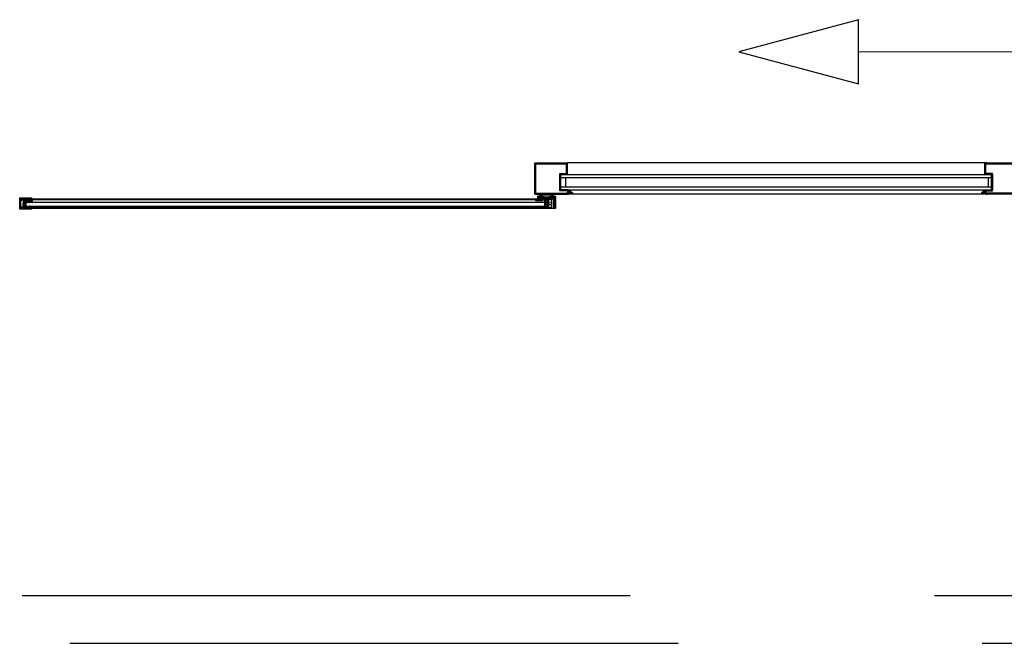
# Model space of a CAD drawing. Header units: millimetres. Extents: x 9251 to 87900, y 65165 to 131508.
# Tile 7 of 37: x 38127 to 40183, y 124564 to 125866. Entities that reach past the tile are written whole.
import ezdxf

# ---------------------------------------------------------------- set-up
doc = ezdxf.new("R2010")
doc.units = ezdxf.units.MM
doc.header["$LTSCALE"] = 100
doc.linetypes.add('AUSGEZOGEN', pattern=[0])
doc.linetypes.add('DASHED', pattern=[19.05, 12.7, -6.35])
for name, color, linetype in [('AL21----_BUITENWAND', 3, 'Continuous'), ('AL27----_DAKEN', 8, 'DASHED'), ('AL32----_BINNENKOZIJN', 1, 'Continuous')]:
    doc.layers.add(name, color=color, linetype=linetype)

# ---------------------------------------------------------------- blocks, each defined once
blk = doc.blocks.new('pijlen')
at = {"linetype": 'Continuous', "lineweight": 0}
blk.add_line((-39.9, 199), (-363.7, 199), dxfattribs=at)
at = {"ltscale": 0.01}
for p, q in [((-39.9, 199), (-39.9, 2.2)), ((33.9, 199), (33.9, 2.2))]:
    blk.add_line(p, q, dxfattribs=at)
blk.add_line((283.9, 199), (33.9, 199))
for points in [[(-613.7, 199), (-363.7, 132.1), (-363.7, 266), (-613.7, 199)], [(533.9, 199), (283.9, 132.1), (283.9, 266), (533.9, 199)]]:
    blk.add_lwpolyline(points)
blk = doc.blocks.new('224063')
at = {"layer": 'AL21----_BUITENWAND', "linetype": 'AUSGEZOGEN'}
for points in [[(3, 1.9), (3, 0.8), (2.5, 0.4), (2.5, 1.3), (0.7, 1.3), (0.3, 1.8), (0, 1.8), (-0.3, 1.3), (-0.3, 0), (-0.1, -0.3), (0, -0.3), (0.3, -0.5), (0.3, -0.8), (-0.8, -1.9), (-1.1, -2), (-2.8, -2), (-3.1, -1.9), (-4.2, -0.8), (-4.2, -0.6), (-4.1, -0.4), (-3.6, -0.2), (-3.5, 0), (-3.5, 1.3), (-3.9, 1.8), (-4.2, 1.8), (-4.5, 1.3), (-6.7, 1.3), (-7, 1.6), (-7, 3.6), (-6.3, 4.6), (-6, 4.8), (-5.6, 4.6), (-5.3, 3.8), (-5, 3.6), (-4.6, 3.8), (-4.3, 4.6), (-4, 4.8), (-3.6, 4.6), (-3.3, 3.8), (-3, 3.6), (-2.6, 3.8), (-2.3, 4.6), (-1.9, 4.8), (-1.6, 4.6), (-1.3, 3.8), (-0.9, 3.6), (-0.6, 3.8), (-0.3, 4.6), (0, 4.8), (0.5, 4.5), (0.5, 3.7), (1, 3.2), (2.2, 4.3), (3.5, 4.8), (6.1, 4.8), (6.5, 4.4), (6.5, 4.2), (6.1, 4), (5.2, 3.9), (4.4, 3.7), (3.1, 2.4)], [(-2.2, 2.1), (-2.8, 1.6), (-2.8, -0.3), (-2.2, -0.8), (-1.6, -0.8), (-1.1, -0.3), (-1.1, 1.6), (-1.6, 2.1)]]:
    blk.add_lwpolyline(points, close=True, dxfattribs=at)
blk = doc.blocks.new('5')
at = {"linetype": 'Continuous'}
blk.add_lwpolyline([(17.2, 7), (17.2, 2, -0.414214), (15.2, 0), (0, 0), (0, -32), (12.2, -32, -0.414214), (14.2, -34), (14.2, -54, -0.414214), (12.2, -56), (-52.8, -56, -0.414213), (-54.8, -54), (-54.8, 7, -0.414214), (-52.8, 9), (15.2, 9, -0.414214)], format="xyb", close=True, dxfattribs=at)
blk.add_lwpolyline([(15.2, 7), (15.2, 2), (-2, 2), (-2, -34), (12.2, -34), (12.2, -54), (-52.8, -54), (-52.8, 7)], close=True, dxfattribs=at)

msp = doc.modelspace()

# ---------------------------------------------------------------- hatches: boundary and pattern name
at = {"layer": 'AL32----_BINNENKOZIJN'}
h = msp.add_hatch(color=256, dxfattribs=at)
h.dxf.hatch_style = 1
h.paths.add_polyline_path([(39211.6, 125500.1), (39211.6, 125502.1), (39243.6, 125502.1), (39243.6, 125500.1)])
h = msp.add_hatch(dxfattribs=at)
h.set_pattern_fill('ANSI37', color=256, scale=0.5, angle=270)
h.set_pattern_definition([(135, (38443.7547, 109463.0208), (-1.12253202, -1.12253202), []), (225, (38443.7547, 109463.0208), (1.12253202, -1.12253202), [])])
h.paths.add_polyline_path([(39219.8, 125490.6), (39219.8, 125488.3), (39205.4, 125488.3), (39205.4, 125490.6)])
msp.add_hatch(color=256, dxfattribs=at).paths.add_polyline_path([(39245.6, 125493.4), (39243.9, 125493.4), (39243.1, 125493.7), (39242.8, 125494), (39233.4, 125494), (39233.1, 125493.7), (39211.9, 125493.7), (39211.2, 125493.4), (39209.6, 125493.4), (39209.1, 125493.9), (39209.1, 125496.4), (39210.7, 125497.4), (39212.8, 125497.4), (39213.3, 125497.1), (39213.3, 125496.8), (39212.8, 125496.5), (39212.1, 125496.5), (39212.1, 125495.2), (39219.6, 125495.2), (39219.6, 125496.5), (39218.8, 125496.5), (39218.4, 125496.8), (39218.4, 125497.1), (39218.8, 125497.4), (39220.9, 125497.4), (39221.2, 125497.2), (39221.9, 125496.5), (39222.3, 125496.4), (39227.3, 125496.4), (39227.6, 125496.2), (39227.8, 125496.4), (39232.9, 125496.4), (39233.2, 125496.5), (39233.9, 125497.2), (39234.3, 125497.4), (39236.3, 125497.4), (39236.8, 125497.1), (39236.8, 125496.8), (39236.3, 125496.5), (39235.6, 125496.5), (39235.6, 125495.2), (39243.1, 125495.2), (39243.1, 125496.5), (39242.3, 125496.5), (39241.9, 125496.8), (39241.9, 125497.1), (39242.3, 125497.4), (39244.4, 125497.4), (39246.1, 125496.4), (39246.1, 125493.9)])

# ---------------------------------------------------------------- linework, layer by layer
at = {"layer": 'AL27----_DAKEN'}
for p, q in [((11462.5, 124663.9), (86951.3, 124663.9)), ((11562.5, 124563.9), (86851.3, 124563.9))]:
    msp.add_line(p, q, dxfattribs=at)
at = {"layer": 'AL32----_BINNENKOZIJN'}
for p, q in [((40146.1, 125567.1), (39271.1, 125567.1)), ((39257.4, 125543.1), (40159.8, 125543.1)), ((39257.4, 125511.1), (39257.4, 125543.1)), ((40159.8, 125511.1), (40159.8, 125543.1)), ((39257.4, 125537.1), (40159.8, 125537.1)), ((39267.4, 125537.1), (39267.4, 125517.1)), ((40149.8, 125537.1), (40149.8, 125517.1)), ((39211.6, 125500.1), (39211.6, 125502.1)), ((39211.6, 125502.1), (39243.6, 125502.1)), ((39243.6, 125500.1), (39211.6, 125500.1)), ((39213.8, 125495.5), (39213.8, 125500.1)), ((39213.8, 125500.1), (39214.8, 125500.1)), ((39213.8, 125498.4), (39214.8, 125499.4)), ((39214.8, 125495.5), (39214.8, 125500.1)), ((39214.8, 125500.1), (39215.8, 125500.1)), ((39214.8, 125499.4), (39215.5, 125500.1)), ((39214.8, 125500.1), (39214.8, 125495.5)), ((39215, 125500.1), (39215.8, 125499.3)), ((39215.8, 125500.1), (39215.8, 125495.5)), ((39215.8, 125495.5), (39215.8, 125500.1)), ((39215.8, 125500.1), (39216.8, 125500.1)), ((39215.8, 125499.3), (39216.8, 125498.3)), ((39216.8, 125495.5), (39216.8, 125500.1)), ((39216.8, 125500.1), (39217.8, 125500.1)), ((39216.8, 125500.1), (39216.8, 125495.5)), ((39216.8, 125498.6), (39217.8, 125499.6)), ((39217.8, 125500.1), (39217.8, 125495.5)), ((39217.8, 125500.1), (39217.8, 125500.1)), ((39238.3, 125500.1), (39237.3, 125500.1)), ((39237.3, 125500.1), (39237.3, 125495.5)), ((39237.4, 125500.1), (39237.3, 125500.1)), ((39238.3, 125498.6), (39237.3, 125499.6)), ((39238.3, 125495.5), (39238.3, 125500.1)), ((39239.3, 125500.1), (39238.3, 125500.1)), ((39238.3, 125500.1), (39238.3, 125495.5)), ((39239.3, 125499.3), (39238.3, 125498.3)), ((39240.3, 125500.1), (39239.3, 125500.1)), ((39239.3, 125500.1), (39239.3, 125495.5)), ((39240.2, 125500.1), (39239.3, 125499.3)), ((39239.3, 125495.5), (39239.3, 125500.1)), ((39240.3, 125499.4), (39239.6, 125500.1)), ((39240.3, 125495.5), (39240.3, 125500.1)), ((39241.3, 125500.1), (39240.3, 125500.1)), ((39240.3, 125500.1), (39240.3, 125495.5)), ((39241.3, 125498.4), (39240.3, 125499.4)), ((39241.3, 125495.5), (39241.3, 125500.1)), ((39243.6, 125502.1), (39243.6, 125500.1)), ((39257.4, 125517.1), (40159.8, 125517.1)), ((39257.4, 125511.1), (40159.8, 125511.1)), ((40143.1, 125502.1), (39274.1, 125502.1)), ((38127.5, 125470.4), (38127.5, 125494.4)), ((38127.5, 125494.4), (38152.5, 125494.4)), ((38127.5, 125492.4), (38127.5, 125472.4)), ((38152.5, 125492.4), (38129.5, 125492.4)), ((38129.5, 125492.4), (38129.5, 125472.4)), ((38129.5, 125488.4), (38129.5, 125491.9)), ((38129.5, 125491.9), (38129.5, 125488.4)), ((38131.5, 125488.4), (38129.5, 125488.4)), ((38130, 125492.4), (38152.5, 125492.4)), ((38134.5, 125490.4), (38131.5, 125490.4)), ((38131.5, 125490.4), (38131.5, 125488.4)), ((38134.5, 125490.4), (38134.5, 125482.7)), ((38134.5, 125482.7), (38134.8, 125482.4)), ((38134.5, 125482.1), (38134.8, 125482.4)), ((38134.5, 125474.4), (38134.5, 125482.1)), ((38136.5, 125482.7), (38136.2, 125482.4)), ((38136.2, 125482.4), (38136.5, 125482.1)), ((38152.5, 125490.4), (38136.5, 125490.4)), ((38136.5, 125490.4), (38136.5, 125482.7)), ((38136.5, 125482.1), (38136.5, 125474.4)), ((38139.6, 125490.4), (38138.7, 125489.4)), ((38138.7, 125475.5), (38138.7, 125489.4)), ((38140.3, 125485.2), (38140.3, 125477)), ((38141.5, 125484.5), (38140.5, 125483.5)), ((38140.5, 125477.5), (38140.5, 125483.5)), ((38144.3, 125489.7), (38140.8, 125489.7)), ((38141.1, 125486), (38143.2, 125486)), ((38141.5, 125488.6), (38143.1, 125488.6)), ((38143.1, 125487.1), (38141.5, 125487.1)), ((39223.8, 125484.5), (38141.5, 125484.5)), ((38143.4, 125485.4), (38142.2, 125485.2)), ((38142.8, 125484.6), (38145.8, 125485.8)), ((38145, 125490.4), (38144.3, 125489.7)), ((38145.6, 125488.6), (38147.2, 125488.6)), ((38147.2, 125487.1), (38145.6, 125487.1)), ((38148.1, 125489.7), (38146.2, 125489.7)), ((38146.3, 125486), (38148.8, 125486)), ((38149, 125485.4), (38147.8, 125485.2)), ((38150.7, 125490.8), (38148.3, 125489.7)), ((38148.4, 125484.6), (38151, 125485.1)), ((38149.7, 125488.6), (38151.1, 125488.8)), ((38151, 125486.9), (38149.7, 125487.1)), ((38151, 125490.8), (38150.7, 125490.8)), ((38151, 125490.5), (38151, 125490.8)), ((38152.5, 125490.5), (38151, 125490.5)), ((38151, 125485.1), (38151.9, 125485.1)), ((38152.5, 125492.4), (38152.5, 125494.4)), ((38152.5, 125492.4), (38269.4, 125492.4)), ((38152.5, 125492.4), (38152.5, 125490.4)), ((38152.5, 125492.4), (38152.5, 125490.4)), ((38152.5, 125491), (38152.5, 125490.5)), ((38269.4, 125490.4), (38152.5, 125490.4)), ((38154.8, 125485.1), (38152.9, 125491)), ((38269.4, 125492.4), (39204.7, 125492.4)), ((38338.6, 125490.4), (38269.4, 125490.4)), ((39204.3, 125490.4), (38269.4, 125490.4)), ((39209.1, 125496.4), (39210.7, 125497.4)), ((39209.1, 125493.9), (39209.1, 125496.4)), ((39209.6, 125493.4), (39209.1, 125493.9)), ((39211.2, 125493.4), (39209.6, 125493.4)), ((39210.7, 125497.4), (39212.8, 125497.4)), ((39211.9, 125493.7), (39211.2, 125493.4)), ((39233.1, 125493.7), (39211.9, 125493.7)), ((39212.8, 125496.5), (39212.1, 125496.5)), ((39212.1, 125496.5), (39212.1, 125495.2)), ((39212.1, 125495.2), (39219.6, 125495.2)), ((39212.6, 125495.4), (39212.6, 125495.5)), ((39212.6, 125495.5), (39213.8, 125495.5)), ((39219.1, 125495.4), (39212.6, 125495.4)), ((39212.8, 125497.4), (39213.3, 125497.1)), ((39213.3, 125496.8), (39212.8, 125496.5)), ((39213.3, 125497.1), (39213.3, 125496.8)), ((39213.6, 125495.4), (39213.7, 125495.5)), ((39213.8, 125498.5), (39214.8, 125497.5)), ((39213.8, 125495.6), (39214.8, 125496.6)), ((39213.8, 125495.7), (39214, 125495.5)), ((39213.8, 125495.5), (39214.8, 125495.5)), ((39214.8, 125495.5), (39213.8, 125495.5)), ((39214, 125495.5), (39214.1, 125495.4)), ((39214.8, 125496.6), (39215.8, 125497.6)), ((39214.8, 125497.5), (39215.8, 125496.5)), ((39214.8, 125495.5), (39215.8, 125495.5)), ((39215.8, 125495.5), (39214.8, 125495.5)), ((39214.8, 125495.5), (39214.8, 125495.5)), ((39215.8, 125497.6), (39216.8, 125498.6)), ((39215.8, 125496.5), (39216.8, 125495.5)), ((39215.8, 125495.5), (39216.8, 125495.5)), ((39215.8, 125495.5), (39215.8, 125495.5)), ((39216.8, 125495.5), (39215.8, 125495.5)), ((39216.4, 125495.4), (39216.5, 125495.5)), ((39216.5, 125495.5), (39216.8, 125495.8)), ((39216.8, 125498.3), (39217.8, 125497.3)), ((39216.8, 125495.8), (39217.8, 125496.8)), ((39216.8, 125495.5), (39217.8, 125495.5)), ((39216.8, 125495.5), (39216.9, 125495.4)), ((39217.8, 125495.5), (39216.8, 125495.5)), ((39216.8, 125495.5), (39216.8, 125495.5)), ((39217.8, 125495.5), (39219.1, 125495.5)), ((39217.8, 125495.5), (39217.8, 125495.5)), ((39218.4, 125497.1), (39218.8, 125497.4)), ((39218.4, 125496.8), (39218.4, 125497.1)), ((39218.8, 125496.5), (39218.4, 125496.8)), ((39218.8, 125497.4), (39220.9, 125497.4)), ((39219.6, 125496.5), (39218.8, 125496.5)), ((39219.1, 125495.5), (39219.1, 125495.4)), ((39219.1, 125495.4), (39219.1, 125495.4)), ((39219.6, 125495.2), (39219.6, 125496.5)), ((39220.9, 125497.4), (39221.2, 125497.2)), ((39221.2, 125497.2), (39221.9, 125496.5)), ((39221.9, 125496.5), (39222.3, 125496.4)), ((39222.3, 125496.4), (39227.3, 125496.4)), ((39223.8, 125489.4), (39229.8, 125475.7)), ((39223.8, 125475.7), (39229.8, 125489.4)), ((39223.8, 125488.3), (39223.8, 125482.3)), ((39227.3, 125496.4), (39227.6, 125496.2)), ((39227.6, 125496.2), (39227.8, 125496.4)), ((39227.8, 125496.4), (39232.9, 125496.4)), ((39232.9, 125496.4), (39233.2, 125496.5)), ((39233.4, 125494), (39233.1, 125493.7)), ((39233.2, 125496.5), (39233.9, 125497.2)), ((39242.8, 125494), (39233.4, 125494)), ((39233.9, 125497.2), (39234.3, 125497.4)), ((39234.3, 125497.4), (39236.3, 125497.4)), ((39236.3, 125496.5), (39235.6, 125496.5)), ((39235.6, 125496.5), (39235.6, 125495.2)), ((39235.6, 125495.2), (39243.1, 125495.2)), ((39237.3, 125495.5), (39236.1, 125495.5)), ((39236.1, 125495.5), (39236.1, 125495.4)), ((39236.1, 125495.4), (39242.6, 125495.4)), ((39236.1, 125495.4), (39236.1, 125495.4)), ((39236.3, 125497.4), (39236.8, 125497.1)), ((39236.8, 125496.8), (39236.3, 125496.5)), ((39236.8, 125497.1), (39236.8, 125496.8)), ((39238.3, 125498.3), (39237.3, 125497.3)), ((39238.3, 125495.8), (39237.3, 125496.8)), ((39238.3, 125495.5), (39237.3, 125495.5)), ((39237.3, 125495.5), (39238.3, 125495.5)), ((39237.3, 125495.5), (39237.3, 125495.5)), ((39238.3, 125495.5), (39238.2, 125495.4)), ((39239.3, 125497.6), (39238.3, 125498.6)), ((39239.3, 125496.5), (39238.3, 125495.5)), ((39238.6, 125495.5), (39238.3, 125495.8)), ((39239.3, 125495.5), (39238.3, 125495.5)), ((39238.3, 125495.5), (39239.3, 125495.5)), ((39238.3, 125495.5), (39238.3, 125495.5)), ((39238.7, 125495.4), (39238.6, 125495.5)), ((39240.3, 125496.6), (39239.3, 125497.6)), ((39240.3, 125497.5), (39239.3, 125496.5)), ((39240.3, 125495.5), (39239.3, 125495.5)), ((39239.3, 125495.5), (39240.3, 125495.5)), ((39239.3, 125495.5), (39239.3, 125495.5)), ((39241.3, 125498.5), (39240.3, 125497.5)), ((39241.3, 125495.6), (39240.3, 125496.6)), ((39241.3, 125495.5), (39240.3, 125495.5)), ((39240.3, 125495.5), (39241.3, 125495.5)), ((39240.3, 125495.5), (39240.3, 125495.5)), ((39241.1, 125495.5), (39241, 125495.4)), ((39241.3, 125495.7), (39241.1, 125495.5)), ((39242.6, 125495.5), (39241.3, 125495.5)), ((39241.5, 125495.4), (39241.4, 125495.5)), ((39241.9, 125497.1), (39242.3, 125497.4)), ((39241.9, 125496.8), (39241.9, 125497.1)), ((39242.3, 125496.5), (39241.9, 125496.8)), ((39242.3, 125497.4), (39244.4, 125497.4)), ((39243.1, 125496.5), (39242.3, 125496.5)), ((39242.6, 125495.4), (39242.6, 125495.5)), ((39243.1, 125493.7), (39242.8, 125494)), ((39243.1, 125495.2), (39243.1, 125496.5)), ((39243.9, 125493.4), (39243.1, 125493.7)), ((39245.6, 125493.4), (39243.9, 125493.4)), ((39244.4, 125497.4), (39246.1, 125496.4)), ((39246.1, 125493.9), (39245.6, 125493.4)), ((39245.6, 125493.4), (39245.6, 125493.4)), ((39246.1, 125496.4), (39246.1, 125493.9)), ((38152.5, 125470.4), (38127.5, 125470.4)), ((38129.5, 125476.4), (38129.5, 125472.9)), ((38129.5, 125476.4), (38131.5, 125476.4)), ((38152.5, 125472.4), (38129.5, 125472.4)), ((39204.3, 125472.4), (38129.8, 125472.4)), ((38152.5, 125472.4), (38130, 125472.4)), ((38131.5, 125476.4), (38131.5, 125474.4)), ((38131.5, 125474.4), (38134.5, 125474.4)), ((38136.5, 125474.4), (38152.5, 125474.4)), ((38139.3, 125474.7), (38138.7, 125475.5)), ((38139.3, 125474.7), (38152.5, 125474.7)), ((39223.8, 125476.5), (38140.4, 125476.5)), ((38141.5, 125476.5), (38140.5, 125477.5)), ((38148.8, 125476.2), (38141.1, 125476.2)), ((38148.8, 125476.4), (38148.8, 125476.2)), ((38152.5, 125474.7), (38152.5, 125474.4)), ((38152.5, 125474.4), (39229.9, 125474.4)), ((38152.5, 125474.4), (38152.5, 125472.4)), ((38152.5, 125474.4), (38152.5, 125472.4)), ((38269.4, 125472.4), (38152.5, 125472.4)), ((38152.5, 125470.4), (38152.5, 125472.4)), ((38153.4, 125474.3), (38154.7, 125476)), ((38154.1, 125476.4), (38153.5, 125476.2))]:
    msp.add_line(p, q, dxfattribs=at)
for points in [[(39208.9, 125474.2), (39229.8, 125474.2), (39230.3, 125474.7), (39230.3, 125490.1), (39229.8, 125490.6), (39208.9, 125490.6), (39206, 125491.4), (39206, 125490.6), (39204.8, 125490.6), (39204.3, 125491.1), (39204.3, 125491.9), (39204.8, 125492.4), (39234.6, 125492.4), (39235, 125492.1), (39235.5, 125492.4), (39245.8, 125492.4), (39246.3, 125491.9), (39246.3, 125482.8), (39246, 125482.4), (39246.3, 125481.9), (39246.3, 125472.9), (39245.8, 125472.4), (39235.5, 125472.4), (39235, 125472.7), (39234.6, 125472.4), (39204.8, 125472.4), (39204.3, 125472.9), (39204.3, 125473.7), (39204.8, 125474.2), (39206, 125474.2), (39206, 125473.4), (39208.9, 125474.2)], [(39219.8, 125490.6), (39219.8, 125488.3), (39205.4, 125488.3), (39205.4, 125490.6)], [(39229.8, 125475.7), (39223.8, 125475.7), (39223.8, 125489.4), (39229.8, 125489.4)], [(39232.3, 125473.9), (39237.8, 125473.9), (39238.3, 125474.4), (39238.3, 125479.8), (39236.9, 125479.8), (39236.4, 125480.3), (39236.3, 125480.5), (39236.8, 125481), (39237.4, 125481), (39237.7, 125481.9), (39238.3, 125481.9), (39238.8, 125482.4), (39238.3, 125482.9), (39237.7, 125482.9), (39237.4, 125483.7), (39236.8, 125483.7), (39236.3, 125484.3), (39236.4, 125484.5), (39236.9, 125484.9), (39238.3, 125484.9), (39238.3, 125490.4), (39237.8, 125490.9), (39232.3, 125490.9), (39231.8, 125490.4), (39231.8, 125484.9), (39233.1, 125484.9), (39233.4, 125484.8), (39233.7, 125484.3), (39233.2, 125483.7), (39232.6, 125483.7), (39232.3, 125482.4), (39232.6, 125481), (39233.2, 125481), (39233.7, 125480.5), (39233.6, 125480.1), (39233.1, 125479.8), (39231.8, 125479.8), (39231.8, 125474.4), (39232.3, 125473.9)], [(39241.3, 125473.9), (39244.3, 125473.9), (39244.8, 125474.4), (39244.8, 125490.4), (39244.3, 125490.9), (39241.3, 125490.9), (39241.3, 125482.8), (39241, 125482.4), (39241.3, 125481.9), (39241.3, 125473.9)], [(39241.3, 125473.9), (39244.3, 125473.9), (39244.8, 125474.4), (39244.8, 125490.4), (39244.3, 125490.9), (39241.3, 125490.9), (39241.3, 125482.8), (39241, 125482.4), (39241.3, 125481.9), (39241.3, 125473.9)]]:
    msp.add_lwpolyline(points, close=True, dxfattribs=at)
for centre, radius, start, end in [((38130, 125491.9), 0.5, 90, 180), ((38140, 125490.1), 0.445, 4.6822, 137.7736), ((38141.1, 125485.2), 0.8, 90, 180), ((38140.8, 125490.1), 0.4, 166.1444, 270), ((38141.5, 125487.8), 0.75, 90, 270), ((38142.5, 125485), 0.4, 134.5, 305), ((38143.1, 125487.8), 0.75, 270, 90), ((38143.2, 125485.7), 0.3, 314.5, 90), ((38145.6, 125487.8), 0.75, 90, 270), ((38145.4, 125490.1), 0.461, 6.7541, 136.3658), ((38146.2, 125490.1), 0.4, 166.1444, 270), ((38146.3, 125485.2), 0.8, 90, 125), ((38147.2, 125487.8), 0.75, 270, 90), ((38148.1, 125485), 0.4, 134.5, 305), ((38148.1, 125490.1), 0.4, 270, 294), ((38148.8, 125485.7), 0.3, 314.5, 90), ((38149.7, 125487.8), 0.76, 92.4863, 263.5163), ((38151.1, 125487.8), 0.96, 261.65, 93.4049), ((38152.1, 125478.8), 6.28, 72.22, 92.353), ((38152.7, 125491), 0.2, 14.5, 180), ((38154.4, 125485), 0.4, 209.1, 14.5), ((38130, 125472.9), 0.5, 180, 270), ((38141.1, 125477), 0.8, 180, 270), ((38149.2, 125476.4), 0.4, 53.0734, 180), ((38151.7, 125478.5), 2.89, 218.837, 307.6202), ((38153, 125474.4), 0.48, 180, 337.5), ((38154.4, 125476.2), 0.4, 337.5, 141.7456)]:
    msp.add_arc(centre, radius, start, end, dxfattribs=at)
for p in [(39213.8, 125500.1), (39217.9, 125500.1), (39237.3, 125500.1), (39241.4, 125500.1), (39209.1, 125497.4), (39209.1, 125493.4), (39212.6, 125495.5), (39212.6, 125495.3), (39213.8, 125495.5), (39217.9, 125495.5), (39219.1, 125495.5), (39219.1, 125495.3), (39236.1, 125495.5), (39236.1, 125495.3), (39237.3, 125495.5), (39241.4, 125495.5), (39242.6, 125495.5), (39242.6, 125495.3), (39246.1, 125497.4), (39246.1, 125493.4)]:
    msp.add_point(p, dxfattribs=at)

# ---------------------------------------------------------------- block references
msp.add_blockref('pijlen', (40243, 125600.4), dxfattribs=at)
at = {"layer": 'AL32----_BINNENKOZIJN', "xscale": -1, "rotation": 180}
for name, p in [('5', (39257.4, 125511)), ('224063', (40142.6, 125507.1))]:
    msp.add_blockref(name, p, dxfattribs=at)
at = {"layer": 'AL32----_BINNENKOZIJN', "rotation": 180}
for name, p in [('5', (40156.9, 125511.1)), ('224063', (39274.6, 125507.1))]:
    msp.add_blockref(name, p, dxfattribs=at)

doc.saveas('drawing.dxf')
